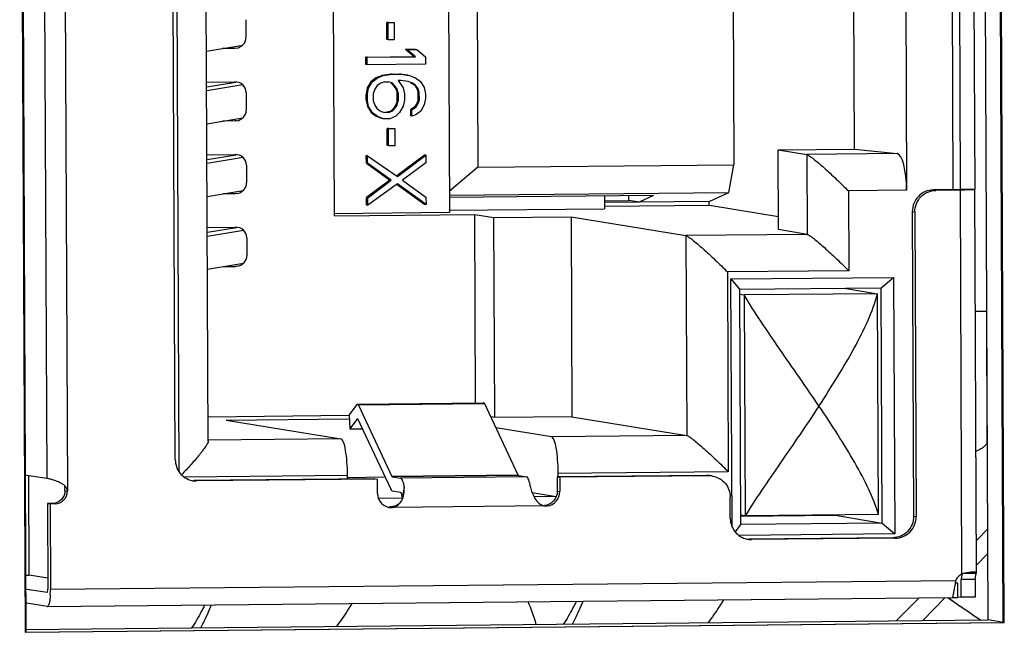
# Model space of a CAD drawing. Header units: millimetres. Extents: x 0 to 1750, y -1720 to 477.
# Tile 34 of 256: x 365 to 378, y -979 to -970. Entities that reach past the tile are written whole.
import ezdxf

# ---------------------------------------------------------------- set-up
doc = ezdxf.new("R2010")
doc.units = ezdxf.units.MM
doc.header["$LTSCALE"] = 92.51
for name, color, linetype in [('101302590_DXF_CONTINUOUS_LINE', 7, 'CONTINUOUS'), ('DATC0825B_DXF_CONTINUOUS_LINE', 7, 'CONTINUOUS'), ('DE-11-072043DXF_CONTINUOUS_LINE', 7, 'CONTINUOUS'), ('DE-13-001875DXF_CONTINUOUS_LINE', 7, 'CONTINUOUS')]:
    doc.layers.add(name, color=color, linetype=linetype)

msp = doc.modelspace()

# ---------------------------------------------------------------- linework, layer by layer
at = {"layer": '101302590_DXF_CONTINUOUS_LINE'}
for p, q in [((378.439, -978.504), (378.363, -961.312)), ((364.639, -961.448), (364.714, -978.64)), ((365.238, -963.416), (365.296, -976.66)), ((364.948, -963.586), (365.004, -976.48)), ((366.863, -976.39), (366.807, -963.655)), ((366.809, -976.22), (366.755, -963.826)), ((367.271, -975.956), (367.219, -964.036)), ((369.041, -972.799), (369.014, -966.502)), ((370.625, -966.486), (370.653, -972.752)), ((374.622, -967.033), (374.645, -972.081)), ((371.031, -967.069), (371.054, -972.116)), ((377.046, -967.383), (377.068, -972.44)), ((377.695, -967.391), (377.717, -972.432)), ((377.826, -972.429), (377.804, -967.39)), ((378.001, -967.38), (378.023, -972.428)), ((376.337, -971.862), (376.32, -967.874)), ((367.799, -970.047), (367.8, -970.297)), ((369.776, -970.085), (369.862, -970.084)), ((369.794, -970.088), (369.776, -970.085)), ((369.777, -970.327), (369.776, -970.085)), ((369.794, -970.088), (369.88, -970.087)), ((369.795, -970.33), (369.794, -970.088)), ((369.88, -970.087), (369.881, -970.329)), ((369.795, -970.33), (369.777, -970.327)), ((369.881, -970.329), (369.795, -970.33)), ((367.247, -970.487), (367.754, -970.403)), ((367.64, -970.449), (367.469, -970.45)), ((367.66, -970.447), (367.64, -970.449)), ((370.038, -970.462), (370.177, -970.461)), ((370.056, -970.465), (370.038, -970.462)), ((370.038, -970.462), (370.16, -970.565)), ((370.056, -970.465), (370.195, -970.464)), ((370.178, -970.568), (370.056, -970.465)), ((370.195, -970.464), (370.317, -970.566)), ((369.482, -970.572), (370.16, -970.565)), ((369.5, -970.574), (369.482, -970.572)), ((369.483, -970.675), (369.482, -970.572)), ((369.5, -970.574), (370.178, -970.568)), ((369.501, -970.678), (369.5, -970.574)), ((370.178, -970.568), (370.16, -970.565)), ((370.317, -970.566), (370.317, -970.67)), ((369.501, -970.678), (369.483, -970.675)), ((370.317, -970.67), (369.501, -970.678)), ((367.249, -970.922), (367.642, -970.918)), ((367.25, -970.989), (367.657, -970.922)), ((369.553, -970.917), (369.502, -971.003)), ((369.52, -971.006), (369.571, -970.919)), ((369.623, -970.864), (369.553, -970.917)), ((369.571, -970.919), (369.553, -970.917)), ((369.571, -970.919), (369.641, -970.867)), ((369.709, -970.829), (369.623, -970.864)), ((369.641, -970.867), (369.623, -970.864)), ((369.641, -970.867), (369.727, -970.831)), ((369.745, -970.918), (369.693, -970.936)), ((369.831, -970.81), (369.709, -970.829)), ((369.727, -970.831), (369.709, -970.829)), ((369.727, -970.831), (369.849, -970.813)), ((369.745, -970.918), (369.797, -970.917)), ((369.849, -970.934), (369.797, -970.917)), ((369.831, -970.81), (369.953, -970.809)), ((369.849, -970.813), (369.831, -970.81)), ((369.831, -970.931), (369.866, -970.965)), ((369.849, -970.813), (369.97, -970.812)), ((369.971, -970.898), (369.936, -970.899)), ((369.936, -970.899), (370.006, -971.002)), ((370.074, -970.825), (369.953, -970.809)), ((369.97, -970.812), (369.953, -970.809)), ((369.97, -970.812), (370.092, -970.828)), ((370.075, -970.914), (369.971, -970.898)), ((370.127, -970.931), (370.075, -970.914)), ((370.092, -970.828), (370.179, -970.862)), ((370.109, -970.928), (370.162, -970.962)), ((370.18, -970.965), (370.127, -970.931)), ((370.179, -970.862), (370.249, -970.913)), ((370.249, -970.913), (370.301, -970.999)), ((367.757, -970.963), (367.25, -971.047)), ((367.804, -971.067), (367.805, -971.317)), ((369.502, -971.003), (369.485, -971.09)), ((369.52, -971.006), (369.502, -971.003)), ((369.503, -971.093), (369.52, -971.006)), ((369.606, -971.023), (369.589, -971.075)), ((369.641, -970.971), (369.606, -971.023)), ((369.693, -970.936), (369.641, -970.971)), ((369.884, -970.968), (369.849, -970.934)), ((369.866, -970.965), (369.884, -970.968)), ((369.866, -970.965), (369.901, -971.017)), ((369.919, -971.02), (369.884, -970.968)), ((369.901, -971.017), (369.919, -971.02)), ((369.901, -971.017), (369.919, -971.068)), ((369.937, -971.071), (369.919, -971.02)), ((369.919, -971.068), (369.937, -971.071)), ((369.919, -971.189), (369.919, -971.068)), ((369.937, -971.071), (369.937, -971.192)), ((370.006, -971.002), (370.024, -971.088)), ((370.18, -970.965), (370.162, -970.962)), ((370.162, -970.962), (370.197, -971.014)), ((370.215, -971.017), (370.18, -970.965)), ((370.215, -971.017), (370.197, -971.014)), ((370.197, -971.014), (370.214, -971.066)), ((370.232, -971.068), (370.214, -971.066)), ((370.215, -971.169), (370.214, -971.066)), ((370.232, -971.068), (370.215, -971.017)), ((370.233, -971.172), (370.232, -971.068)), ((370.301, -970.999), (370.319, -971.085)), ((369.503, -971.093), (369.485, -971.09)), ((369.485, -971.176), (369.485, -971.09)), ((369.503, -971.179), (369.485, -971.176)), ((369.485, -971.176), (369.503, -971.263)), ((369.503, -971.179), (369.503, -971.093)), ((369.521, -971.266), (369.503, -971.179)), ((369.59, -971.196), (369.589, -971.075)), ((369.59, -971.196), (369.607, -971.247)), ((369.919, -971.189), (369.902, -971.241)), ((369.919, -971.189), (369.937, -971.192)), ((369.92, -971.244), (369.937, -971.192)), ((370.024, -971.174), (370.007, -971.261)), ((370.024, -971.088), (370.024, -971.174)), ((370.215, -971.169), (370.198, -971.221)), ((370.233, -971.172), (370.215, -971.169)), ((370.215, -971.224), (370.233, -971.172)), ((370.319, -971.154), (370.302, -971.241)), ((370.319, -971.085), (370.319, -971.154)), ((369.521, -971.266), (369.503, -971.263)), ((369.503, -971.263), (369.555, -971.349)), ((369.573, -971.352), (369.521, -971.266)), ((369.607, -971.247), (369.642, -971.299)), ((369.642, -971.299), (369.695, -971.333)), ((369.695, -971.333), (369.747, -971.35)), ((369.833, -971.329), (369.781, -971.346)), ((369.799, -971.349), (369.851, -971.331)), ((369.868, -971.294), (369.833, -971.329)), ((369.851, -971.331), (369.833, -971.329)), ((369.851, -971.331), (369.886, -971.297)), ((369.902, -971.241), (369.868, -971.294)), ((369.868, -971.294), (369.886, -971.297)), ((369.886, -971.297), (369.92, -971.244)), ((369.902, -971.241), (369.92, -971.244)), ((370.007, -971.261), (369.955, -971.348)), ((370.163, -971.273), (370.111, -971.309)), ((370.129, -971.311), (370.111, -971.309)), ((370.111, -971.395), (370.111, -971.309)), ((370.129, -971.311), (370.181, -971.276)), ((370.129, -971.398), (370.129, -971.311)), ((370.198, -971.221), (370.163, -971.273)), ((370.181, -971.276), (370.163, -971.273)), ((370.181, -971.276), (370.215, -971.224)), ((370.251, -971.328), (370.181, -971.38)), ((370.215, -971.224), (370.198, -971.221)), ((370.302, -971.241), (370.251, -971.328)), ((367.252, -971.507), (367.758, -971.423)), ((367.644, -971.468), (367.473, -971.47)), ((367.665, -971.466), (367.644, -971.468)), ((369.573, -971.352), (369.555, -971.349)), ((369.555, -971.349), (369.625, -971.4)), ((369.643, -971.403), (369.573, -971.352)), ((369.643, -971.403), (369.625, -971.4)), ((369.625, -971.4), (369.712, -971.433)), ((369.73, -971.436), (369.643, -971.403)), ((369.817, -971.436), (369.73, -971.436)), ((369.799, -971.349), (369.747, -971.35)), ((369.904, -971.4), (369.817, -971.436)), ((369.955, -971.348), (369.904, -971.4)), ((370.129, -971.398), (370.111, -971.395)), ((370.181, -971.38), (370.129, -971.398)), ((369.782, -971.571), (369.869, -971.57)), ((369.8, -971.574), (369.782, -971.571)), ((369.783, -971.813), (369.782, -971.571)), ((369.8, -971.574), (369.887, -971.573)), ((369.801, -971.816), (369.8, -971.574)), ((369.887, -971.573), (369.888, -971.815)), ((369.801, -971.816), (369.783, -971.813)), ((369.888, -971.815), (369.801, -971.816)), ((375.265, -971.873), (376.337, -971.862)), ((375.265, -971.873), (375.668, -971.939)), ((375.27, -972.992), (375.265, -971.873)), ((376.337, -971.862), (376.934, -971.926)), ((367.254, -971.942), (367.646, -971.938)), ((367.254, -972.009), (367.662, -971.941)), ((367.762, -971.982), (367.254, -972.066)), ((369.506, -971.957), (369.488, -971.954)), ((369.489, -972.058), (369.488, -971.954)), ((369.506, -971.957), (369.925, -972.247)), ((369.507, -972.061), (369.506, -971.957)), ((370.305, -971.946), (369.917, -972.236)), ((369.925, -972.247), (370.323, -971.949)), ((370.323, -971.949), (370.305, -971.946)), ((370.323, -971.949), (370.323, -972.053)), ((376.934, -971.926), (375.668, -971.939)), ((375.668, -971.939), (375.673, -973.058)), ((367.808, -972.086), (367.809, -972.336)), ((369.507, -972.061), (369.489, -972.058)), ((369.489, -972.058), (369.82, -972.297)), ((369.838, -972.3), (369.507, -972.061)), ((370.323, -972.053), (369.994, -972.298)), ((371.054, -972.116), (370.652, -972.456)), ((371.054, -972.116), (374.645, -972.081)), ((374.575, -972.469), (374.645, -972.081)), ((369.82, -972.297), (369.491, -972.542)), ((369.509, -972.545), (369.838, -972.3)), ((369.838, -972.3), (369.82, -972.297)), ((369.994, -972.298), (370.325, -972.537)), ((367.256, -972.526), (367.763, -972.442)), ((369.925, -972.351), (369.509, -972.648)), ((369.92, -972.357), (370.308, -972.637)), ((370.326, -972.64), (369.925, -972.351)), ((377.068, -972.44), (376.251, -972.448)), ((376.251, -972.448), (376.256, -973.568)), ((377.786, -972.431), (377.442, -972.435)), ((377.442, -972.435), (377.478, -972.441)), ((377.822, -972.437), (377.478, -972.441)), ((377.845, -977.82), (377.822, -972.437)), ((377.827, -972.437), (377.822, -972.437)), ((378.023, -972.428), (377.826, -972.429)), ((377.827, -972.43), (377.826, -972.429)), ((378.047, -977.795), (378.023, -972.428)), ((378.051, -977.803), (378.027, -972.429)), ((367.649, -972.488), (367.478, -972.489)), ((367.669, -972.486), (367.649, -972.488)), ((369.509, -972.545), (369.491, -972.542)), ((369.491, -972.646), (369.491, -972.542)), ((369.509, -972.648), (369.509, -972.545)), ((370.325, -972.537), (370.326, -972.64)), ((370.652, -972.508), (374.575, -972.469)), ((373.519, -972.512), (370.652, -972.54)), ((372.831, -972.519), (372.832, -972.698)), ((372.831, -972.588), (373.171, -972.585)), ((373.171, -972.585), (373.171, -972.515)), ((373.314, -972.608), (373.171, -972.585)), ((373.519, -972.512), (373.314, -972.608)), ((374.298, -972.598), (374.575, -972.469)), ((369.491, -972.646), (369.509, -972.648)), ((370.326, -972.64), (370.308, -972.637)), ((370.653, -972.72), (372.832, -972.698)), ((374.298, -972.598), (372.831, -972.613)), ((372.831, -972.663), (374.302, -972.649)), ((374.298, -972.649), (374.298, -972.598)), ((374.302, -972.649), (375.269, -972.807)), ((370.653, -972.752), (369.041, -972.768)), ((369.041, -972.799), (371.009, -972.779)), ((371.009, -972.779), (371.277, -972.823)), ((371.021, -975.423), (371.009, -972.779)), ((371.277, -972.823), (372.36, -972.812)), ((371.29, -975.627), (371.277, -972.823)), ((372.36, -972.812), (373.971, -973.075)), ((372.36, -972.812), (372.372, -975.616)), ((377.148, -972.738), (377.184, -972.743)), ((377.148, -972.738), (377.167, -977.011)), ((377.184, -972.743), (377.202, -977.016)), ((367.258, -972.961), (367.651, -972.957)), ((367.258, -973.028), (367.666, -972.961)), ((367.766, -973.002), (367.259, -973.086)), ((375.673, -973.058), (375.27, -972.992)), ((367.813, -973.106), (367.814, -973.356)), ((375.673, -973.058), (373.971, -973.075)), ((373.971, -973.075), (373.983, -975.879)), ((367.261, -973.546), (367.767, -973.462)), ((367.482, -973.509), (367.653, -973.507)), ((367.674, -973.505), (367.653, -973.507)), ((376.256, -973.568), (374.554, -973.585)), ((374.554, -973.585), (374.566, -976.388)), ((374.604, -973.684), (376.886, -973.661)), ((374.604, -973.684), (374.725, -973.828)), ((374.619, -977.158), (374.604, -973.684)), ((376.713, -973.808), (376.886, -973.661)), ((376.886, -973.661), (376.902, -977.26)), ((374.725, -973.828), (376.713, -973.808)), ((374.725, -973.828), (374.74, -977.127)), ((376.192, -973.814), (376.659, -973.89)), ((376.727, -977.107), (376.713, -973.808)), ((374.725, -973.898), (374.79, -973.908)), ((376.659, -973.89), (374.79, -973.908)), ((374.79, -973.908), (374.803, -977.007)), ((376.673, -976.988), (376.659, -973.89)), ((378.187, -974.136), (378.195, -975.97)), ((369.355, -975.445), (369.247, -975.591)), ((369.364, -975.439), (371.135, -975.421)), ((371.126, -975.427), (369.364, -975.445)), ((369.364, -975.439), (369.365, -975.439)), ((371.149, -975.436), (369.378, -975.453)), ((369.378, -975.453), (369.848, -976.455)), ((371.136, -975.422), (371.135, -975.421)), ((371.619, -976.437), (371.149, -975.436)), ((369.247, -975.6), (367.27, -975.62)), ((369.247, -975.591), (369.257, -975.785)), ((371.29, -975.627), (371.234, -975.618)), ((372.372, -975.616), (371.29, -975.627)), ((372.372, -975.616), (373.983, -975.879)), ((367.522, -975.664), (369.249, -975.647)), ((367.522, -975.664), (369.132, -975.927)), ((369.365, -975.639), (369.257, -975.785)), ((369.367, -975.64), (369.837, -976.641)), ((369.257, -975.785), (369.434, -975.784)), ((372.084, -975.898), (371.306, -975.771)), ((373.983, -975.879), (372.084, -975.898)), ((369.132, -975.927), (367.271, -975.945)), ((364.691, -976.429), (365.004, -976.48)), ((364.758, -977.837), (364.752, -976.439)), ((369.224, -976.441), (366.936, -976.464)), ((369.224, -976.49), (369.224, -976.441)), ((371.619, -976.437), (369.848, -976.455)), ((371.622, -976.44), (369.851, -976.457)), ((369.851, -976.457), (369.966, -976.476)), ((371.737, -976.459), (369.966, -976.476)), ((371.622, -976.44), (371.737, -976.459)), ((374.262, -976.44), (372.166, -976.46)), ((374.566, -976.388), (372.176, -976.412)), ((372.176, -976.412), (372.176, -976.46)), ((374.297, -976.446), (372.202, -976.466)), ((365.004, -976.48), (365.006, -976.48)), ((369.608, -976.486), (367.07, -976.511)), ((369.644, -976.492), (367.106, -976.517)), ((369.755, -976.466), (369.224, -976.472)), ((369.645, -976.692), (369.644, -976.492)), ((372.166, -976.46), (372.202, -976.466)), ((372.166, -976.46), (372.167, -976.66)), ((372.202, -976.466), (372.203, -976.666)), ((365.26, -976.654), (365.296, -976.66)), ((369.851, -976.657), (369.967, -976.676)), ((369.969, -976.677), (369.967, -976.676)), ((370.018, -976.609), (369.993, -976.743)), ((371.813, -976.677), (372.154, -976.733)), ((372.167, -976.66), (372.203, -976.666)), ((365.089, -976.831), (365.015, -976.831)), ((365.015, -976.831), (365.051, -976.837)), ((365.015, -976.831), (365.02, -978.031)), ((365.124, -976.836), (365.051, -976.837)), ((365.051, -976.837), (365.056, -978.037)), ((369.992, -976.759), (369.658, -976.762)), ((372.007, -976.868), (369.842, -976.89)), ((372.152, -976.737), (371.84, -976.74)), ((371.984, -976.866), (371.987, -976.867)), ((374.595, -977.042), (374.594, -976.742)), ((369.806, -976.887), (369.809, -976.887)), ((374.803, -977.007), (374.739, -976.996)), ((376.092, -977.003), (374.739, -977.017)), ((376.673, -976.988), (374.803, -977.007)), ((376.018, -976.995), (376.092, -977.003)), ((376.092, -976.994), (376.092, -977.003)), ((376.092, -977.003), (376.727, -977.107)), ((377.167, -977.011), (377.202, -977.016)), ((374.74, -977.127), (374.661, -977.229)), ((376.727, -977.107), (374.74, -977.127)), ((376.727, -977.107), (376.902, -977.26)), ((376.902, -977.26), (374.715, -977.281)), ((376.873, -977.313), (374.856, -977.333)), ((376.909, -977.319), (374.892, -977.339)), ((364.697, -977.838), (364.758, -977.837)), ((365.019, -977.88), (364.758, -977.837)), ((377.883, -977.812), (378.047, -977.81)), ((378.023, -977.795), (378.015, -977.795)), ((365.056, -978.037), (377.758, -977.911)), ((377.785, -977.95), (377.749, -977.951)), ((377.78, -977.949), (377.752, -977.944)), ((377.786, -978.15), (377.785, -977.95)), ((378.031, -977.897), (377.834, -977.899)), ((377.835, -978.149), (377.834, -977.899)), ((378.031, -977.897), (378.032, -978.147)), ((364.698, -978.028), (365.011, -978.079)), ((377.734, -978.035), (377.716, -978.13)), ((377.742, -977.988), (377.734, -978.035)), ((365.012, -978.279), (364.699, -978.228)), ((365.012, -978.279), (377.714, -978.153)), ((365.014, -978.279), (377.714, -978.153)), ((377.713, -978.149), (377.713, -978.152)), ((377.714, -978.153), (377.714, -978.153)), ((377.787, -978.141), (377.835, -978.149)), ((378.032, -978.147), (377.835, -978.149)), ((365.014, -978.279), (365.012, -978.279)), ((364.714, -978.64), (378.439, -978.504))]:
    msp.add_line(p, q, dxfattribs=at)
for points in [[(369.366, -975.639), (369.366, -975.639), (369.366, -975.639), (369.366, -975.639), (369.366, -975.639), (369.366, -975.639), (369.366, -975.639), (369.366, -975.639), (369.366, -975.639), (369.365, -975.639)], [(369.969, -976.81), (369.964, -976.816), (369.959, -976.822), (369.955, -976.827), (369.95, -976.832), (369.945, -976.836), (369.94, -976.841), (369.935, -976.844), (369.93, -976.848), (369.925, -976.851), (369.921, -976.854), (369.916, -976.857), (369.912, -976.859)]]:
    msp.add_lwpolyline(points, dxfattribs=at)
for centre, radius, start, end in [((369.317, -975.482), 0.0675, 25.1106, 27.7469), ((371.146, -975.442), 0.0252, 139.4782, 143.3799), ((374.264, -976.73), 0.291, 80.7197, 90.5398), ((374.3, -976.736), 0.291, 80.7197, 90.5398), ((365.129, -976.723), 0.189, 46.6128, 49.1957), ((367.103, -976.225), 0.292, 257.3348, 260.7308), ((367.103, -976.226), 0.291, 260.7197, 270.5398), ((364.861, -976.656), 0.399, 0.2448, 4.3891), ((369.569, -976.814), 0.43, 9.5841, 11.2355), ((372.007, -976.734), 0.134, 252.9051, 261.8009), ((372.006, -976.74), 0.128, 261.8273, 270.5268), ((372.005, -976.675), 0.193, 270.5836, 276.8358), ((369.841, -976.695), 0.195, 255.3769, 260.732), ((369.841, -976.696), 0.194, 260.7197, 270.5398), ((374.889, -977.047), 0.292, 257.3348, 260.7308), ((374.889, -977.048), 0.291, 260.7197, 270.5398), ((378.136, -977.9), 0.3, 167.2831, 169.0482), ((378.065, -978.731), 0.937, 102.9924, 103.5243), ((378.021, -977.981), 0.186, 88.5134, 89.3859), ((380.972, -978.586), 3.284, 168.7278, 169.499), ((379.679, -978.329), 1.967, 167.7143, 168.7129), ((377.94, -977.999), 0.203, 135.9364, 154.1237), ((378.56, -977.962), 0.728, 174.0955, 175.0828), ((378.213, -977.915), 0.378, 169.0391, 170.5589), ((363.804, -978.046), 1.252, 356.901, 358.4943), ((363.706, -978.043), 1.35, 358.4779, 359.142), ((363.68, -978.043), 1.376, 359.1409, 0.2515)]:
    msp.add_arc(centre, radius, start, end, dxfattribs=at)
for centre, major_axis, ratio, start_param, end_param in [((367.639, -970.299), (0.161, 0.007), 0.92788, -1.47973, -0.037019), ((367.642, -971.068), (0.161, 0.007), 0.92788, 6.246167, 7.816963), ((367.643, -971.318), (0.161, 0.007), 0.92788, -1.47973, -0.037019), ((367.647, -972.088), (0.161, 0.007), 0.92788, 6.246167, 7.816963), ((376.936, -972.426), (-0.006, 0.5), 0.264807, -1.602546, -0.03175), ((367.648, -972.338), (0.161, 0.007), 0.92788, -1.47973, -0.037019), ((367.651, -973.107), (0.161, 0.007), 0.92788, 6.246167, 7.816963), ((367.652, -973.357), (0.161, 0.007), 0.92788, -1.47973, -0.037019)]:
    msp.add_ellipse(centre, major_axis=major_axis, ratio=ratio, start_param=start_param, end_param=end_param, dxfattribs=at)
for points, knots in [([(375.668, -971.939), (375.673, -971.94), (375.685, -971.945), (375.705, -971.957), (375.731, -971.975), (375.774, -972.008), (375.835, -972.058), (375.913, -972.127), (375.996, -972.202), (376.11, -972.309), (376.195, -972.392), (376.251, -972.448)], [0, 0, 0, 0, 0.019409, 0.050096, 0.091055, 0.140702, 0.259596, 0.395875, 0.542146, 0.693632, 1, 1, 1, 1]), ([(377.442, -972.435), (377.403, -972.435), (377.325, -972.452), (377.228, -972.52), (377.163, -972.62), (377.148, -972.699), (377.148, -972.738)], [0, 0, 0, 0, 0.24803, 0.497433, 0.748336, 1, 1, 1, 1]), ([(377.184, -972.743), (377.184, -972.704), (377.198, -972.626), (377.264, -972.525), (377.361, -972.458), (377.439, -972.441), (377.478, -972.441)], [0, 0, 0, 0, 0.251664, 0.502568, 0.75197, 1, 1, 1, 1]), ([(377.786, -972.431), (377.791, -972.431), (377.801, -972.431), (377.813, -972.431), (377.82, -972.431), (377.824, -972.43), (377.826, -972.43), (377.827, -972.43), (377.827, -972.43)], [0, 0, 0, 0, 0.39361, 0.716043, 0.836801, 0.925874, 0.980414, 1, 1, 1, 1]), ([(377.975, -972.434), (377.965, -972.434), (377.916, -972.436), (377.866, -972.437), (377.827, -972.437)], [0, 0, 0, 0, 0.204102, 1, 1, 1, 1]), ([(378.027, -972.429), (378.027, -972.43), (378.02, -972.43), (378.012, -972.432), (377.995, -972.433), (377.982, -972.433), (377.975, -972.434)], [0, 0, 0, 0, 0.068315, 0.260742, 0.573945, 1, 1, 1, 1]), ([(378.023, -972.428), (378.024, -972.428), (378.025, -972.428), (378.027, -972.428), (378.027, -972.429)], [0, 0, 0, 0, 0.418443, 1, 1, 1, 1]), ([(373.971, -973.075), (373.976, -973.076), (373.988, -973.081), (374.008, -973.093), (374.033, -973.112), (374.077, -973.144), (374.138, -973.195), (374.216, -973.263), (374.299, -973.339), (374.413, -973.446), (374.498, -973.528), (374.554, -973.585)], [0, 0, 0, 0, 0.019409, 0.050096, 0.091055, 0.140702, 0.259596, 0.395875, 0.542146, 0.693632, 1, 1, 1, 1]), ([(375.673, -973.058), (375.678, -973.059), (375.69, -973.065), (375.71, -973.077), (375.736, -973.095), (375.779, -973.127), (375.84, -973.178), (375.918, -973.246), (376.001, -973.322), (376.115, -973.429), (376.2, -973.512), (376.256, -973.568)], [0, 0, 0, 0, 0.019409, 0.050096, 0.091055, 0.140702, 0.259596, 0.395875, 0.542146, 0.693632, 1, 1, 1, 1]), ([(375.839, -975.466), (375.657, -975.197), (375.38, -974.803), (375.026, -974.287), (374.863, -974.034), (374.79, -973.908)], [0, 0, 0, 0, 0.518165, 0.76866, 1, 1, 1, 1]), ([(375.839, -975.466), (375.927, -975.331), (376.098, -975.065), (376.332, -974.665), (376.528, -974.278), (376.627, -974.017), (376.659, -973.89)], [0, 0, 0, 0, 0.270817, 0.532838, 0.779043, 1, 1, 1, 1]), ([(378.035, -974.134), (378.057, -974.134), (378.088, -974.134), (378.126, -974.135), (378.147, -974.135), (378.164, -974.135), (378.174, -974.135), (378.181, -974.135), (378.184, -974.136), (378.187, -974.135), (378.187, -974.136)], [0, 0, 0, 0, 0.436785, 0.608651, 0.749382, 0.858894, 0.937137, 0.964537, 0.98413, 1, 1, 1, 1]), ([(369.355, -975.445), (369.356, -975.444), (369.358, -975.441), (369.362, -975.439), (369.364, -975.439)], [0, 0, 0, 0, 0.309776, 1, 1, 1, 1]), ([(369.365, -975.439), (369.366, -975.439), (369.371, -975.441), (369.375, -975.447), (369.377, -975.451)], [0, 0, 0, 0, 0.18576, 1, 1, 1, 1]), ([(371.135, -975.421), (371.133, -975.421), (371.13, -975.423), (371.128, -975.425), (371.127, -975.426)], [0, 0, 0, 0, 0.700103, 1, 1, 1, 1]), ([(371.149, -975.436), (371.148, -975.434), (371.145, -975.428), (371.14, -975.422), (371.136, -975.422)], [0, 0, 0, 0, 0.339792, 1, 1, 1, 1]), ([(375.839, -975.466), (375.661, -975.736), (375.389, -976.13), (375.038, -976.639), (374.876, -976.886), (374.803, -977.007)], [0, 0, 0, 0, 0.522875, 0.77243, 1, 1, 1, 1]), ([(376.673, -976.988), (376.639, -976.867), (376.537, -976.618), (376.338, -976.247), (376.1, -975.859), (375.928, -975.598), (375.839, -975.466)], [0, 0, 0, 0, 0.216436, 0.461512, 0.725175, 1, 1, 1, 1]), ([(369.367, -975.64), (369.367, -975.64), (369.367, -975.639), (369.366, -975.639), (369.366, -975.639)], [0, 0, 0, 0, 0.608688, 1, 1, 1, 1]), ([(372.084, -975.898), (372.091, -975.899), (372.106, -975.913), (372.13, -975.965), (372.153, -976.071), (372.171, -976.228), (372.175, -976.348), (372.176, -976.412)], [0, 0, 0, 0, 0.040306, 0.106891, 0.326192, 0.638673, 1, 1, 1, 1]), ([(373.983, -975.879), (373.988, -975.88), (374, -975.885), (374.02, -975.897), (374.046, -975.915), (374.089, -975.948), (374.15, -975.998), (374.228, -976.067), (374.311, -976.142), (374.426, -976.249), (374.51, -976.332), (374.566, -976.388)], [0, 0, 0, 0, 0.019409, 0.050096, 0.091055, 0.140702, 0.259596, 0.395875, 0.542146, 0.693632, 1, 1, 1, 1]), ([(367.271, -975.956), (367.271, -975.967), (367.259, -975.993), (367.233, -976.036), (367.194, -976.09), (367.146, -976.151), (367.09, -976.217), (367.007, -976.312), (366.942, -976.383), (366.896, -976.43)], [0, 0, 0, 0, 0.0517, 0.137144, 0.248645, 0.378948, 0.522639, 0.675836, 1, 1, 1, 1]), ([(369.224, -976.441), (369.224, -976.377), (369.219, -976.257), (369.202, -976.1), (369.179, -975.995), (369.155, -975.943), (369.14, -975.928), (369.132, -975.927)], [0, 0, 0, 0, 0.361327, 0.673808, 0.893109, 0.959694, 1, 1, 1, 1]), ([(378.195, -975.97), (378.195, -975.995), (378.163, -976.035), (378.106, -976.07), (378.066, -976.089), (378.044, -976.098)], [0, 0, 0, 0, 0.363792, 0.642195, 1, 1, 1, 1]), ([(366.809, -976.22), (366.809, -976.286), (366.855, -976.42), (366.976, -976.496), (367.039, -976.51)], [0, 0, 0, 0, 0.502552, 1, 1, 1, 1]), ([(369.848, -976.455), (369.849, -976.455), (369.849, -976.456), (369.85, -976.457), (369.851, -976.457)], [0, 0, 0, 0, 0.609408, 1, 1, 1, 1]), ([(371.622, -976.44), (371.621, -976.44), (371.62, -976.439), (371.62, -976.438), (371.619, -976.437)], [0, 0, 0, 0, 0.390592, 1, 1, 1, 1]), ([(374.347, -976.449), (374.381, -976.455), (374.447, -976.478), (374.528, -976.546), (374.581, -976.638), (374.594, -976.708), (374.594, -976.742)], [0, 0, 0, 0, 0.248406, 0.497565, 0.748137, 1, 1, 1, 1]), ([(365.22, -976.556), (365.198, -976.543), (365.154, -976.522), (365.091, -976.501), (365.042, -976.488), (365.016, -976.482), (365.006, -976.48)], [0, 0, 0, 0, 0.340731, 0.641942, 0.870392, 1, 1, 1, 1]), ([(365.296, -976.66), (365.296, -976.646), (365.288, -976.617), (365.269, -976.595), (365.259, -976.585)], [0, 0, 0, 0, 0.498909, 1, 1, 1, 1]), ([(369.97, -976.477), (369.975, -976.48), (369.986, -976.494), (370.005, -976.537), (370.013, -976.578), (370.018, -976.609)], [0, 0, 0, 0, 0.132794, 0.343073, 1, 1, 1, 1]), ([(371.789, -976.592), (371.784, -976.561), (371.776, -976.52), (371.757, -976.476), (371.746, -976.462), (371.741, -976.46)], [0, 0, 0, 0, 0.656927, 0.867206, 1, 1, 1, 1]), ([(371.789, -976.592), (371.793, -976.616), (371.807, -976.668), (371.85, -976.769), (371.912, -976.845), (371.967, -976.862)], [0, 0, 0, 0, 0.223997, 0.478712, 1, 1, 1, 1]), ([(365.26, -976.654), (365.26, -976.699), (365.225, -976.791), (365.133, -976.83), (365.089, -976.831)], [0, 0, 0, 0, 0.502778, 1, 1, 1, 1]), ([(365.124, -976.836), (365.169, -976.836), (365.26, -976.797), (365.296, -976.704), (365.296, -976.66)], [0, 0, 0, 0, 0.497223, 1, 1, 1, 1]), ([(369.645, -976.692), (369.645, -976.734), (369.674, -976.822), (369.751, -976.873), (369.792, -976.883)], [0, 0, 0, 0, 0.502521, 1, 1, 1, 1]), ([(369.851, -976.657), (369.85, -976.657), (369.843, -976.654), (369.84, -976.647), (369.837, -976.641)], [0, 0, 0, 0, 0.177964, 1, 1, 1, 1]), ([(369.991, -976.73), (369.988, -976.718), (369.984, -976.7), (369.975, -976.68), (369.969, -976.677)], [0, 0, 0, 0, 0.653786, 1, 1, 1, 1]), ([(369.994, -976.773), (370, -976.759), (370.02, -976.707), (370.025, -976.649), (370.018, -976.609)], [0, 0, 0, 0, 0.271639, 1, 1, 1, 1]), ([(372.167, -976.66), (372.167, -976.709), (372.131, -976.809), (372.035, -976.857), (371.987, -976.861)], [0, 0, 0, 0, 0.502511, 1, 1, 1, 1]), ([(372.028, -976.867), (372.075, -976.861), (372.168, -976.812), (372.203, -976.714), (372.203, -976.666)], [0, 0, 0, 0, 0.49756, 1, 1, 1, 1]), ([(377.167, -977.011), (377.167, -977.05), (377.152, -977.128), (377.087, -977.229), (376.989, -977.296), (376.911, -977.313), (376.873, -977.313)], [0, 0, 0, 0, 0.251664, 0.502568, 0.75197, 1, 1, 1, 1]), ([(374.595, -977.042), (374.596, -977.108), (374.641, -977.242), (374.762, -977.318), (374.825, -977.332)], [0, 0, 0, 0, 0.502552, 1, 1, 1, 1]), ([(376.909, -977.319), (376.947, -977.319), (377.025, -977.302), (377.123, -977.234), (377.188, -977.134), (377.203, -977.055), (377.202, -977.016)], [0, 0, 0, 0, 0.24803, 0.497433, 0.748336, 1, 1, 1, 1]), ([(377.998, -977.796), (377.988, -977.796), (377.94, -977.801), (377.892, -977.809), (377.854, -977.818)], [0, 0, 0, 0, 0.204309, 1, 1, 1, 1]), ([(378.023, -977.795), (378.021, -977.795), (378.013, -977.795), (378.005, -977.795), (377.998, -977.796)], [0, 0, 0, 0, 0.222289, 1, 1, 1, 1]), ([(378.051, -977.803), (378.051, -977.8), (378.04, -977.794), (378.032, -977.795), (378.026, -977.795)], [0, 0, 0, 0, 0.312458, 1, 1, 1, 1]), ([(378.031, -977.897), (378.032, -977.88), (378.036, -977.851), (378.042, -977.822), (378.047, -977.81)], [0, 0, 0, 0, 0.580609, 1, 1, 1, 1]), ([(378.047, -977.81), (378.047, -977.81), (378.049, -977.807), (378.051, -977.805), (378.051, -977.803)], [0, 0, 0, 0, 0.32054, 1, 1, 1, 1]), ([(377.84, -977.853), (377.839, -977.856), (377.838, -977.867), (377.836, -977.878), (377.835, -977.887)], [0, 0, 0, 0, 0.23439, 1, 1, 1, 1]), ([(365.011, -978.079), (365.013, -978.08), (365.016, -978.074), (365.019, -978.059), (365.02, -978.042), (365.02, -978.031)], [0, 0, 0, 0, 0.093395, 0.306148, 1, 1, 1, 1]), ([(365.054, -978.114), (365.053, -978.136), (365.05, -978.176), (365.041, -978.229), (365.032, -978.261), (365.02, -978.279), (365.014, -978.279)], [0, 0, 0, 0, 0.384909, 0.692412, 0.898111, 1, 1, 1, 1]), ([(369.283, -978.237), (369.265, -978.267), (369.198, -978.377), (369.125, -978.484), (369.067, -978.558)], [0, 0, 0, 0, 0.26551, 1, 1, 1, 1]), ([(372.433, -978.206), (372.418, -978.237), (372.363, -978.348), (372.3, -978.456), (372.248, -978.528)], [0, 0, 0, 0, 0.27659, 1, 1, 1, 1]), ([(372.38, -978.525), (372.393, -978.501), (372.448, -978.397), (372.496, -978.289), (372.53, -978.205)], [0, 0, 0, 0, 0.231225, 1, 1, 1, 1]), ([(374.497, -978.185), (374.48, -978.215), (374.413, -978.325), (374.339, -978.432), (374.281, -978.507)], [0, 0, 0, 0, 0.26551, 1, 1, 1, 1]), ([(377.716, -978.13), (377.716, -978.132), (377.715, -978.139), (377.714, -978.145), (377.713, -978.149)], [0, 0, 0, 0, 0.327476, 1, 1, 1, 1]), ([(377.713, -978.152), (377.713, -978.152), (377.713, -978.153), (377.713, -978.153), (377.714, -978.153)], [0, 0, 0, 0, 0.677627, 1, 1, 1, 1]), ([(377.714, -978.153), (377.718, -978.153), (377.742, -978.151), (377.766, -978.15), (377.786, -978.15)], [0, 0, 0, 0, 0.159066, 1, 1, 1, 1]), ([(367.219, -978.258), (367.204, -978.289), (367.149, -978.4), (367.086, -978.507), (367.033, -978.58)], [0, 0, 0, 0, 0.27659, 1, 1, 1, 1]), ([(367.166, -978.577), (367.179, -978.553), (367.234, -978.449), (367.282, -978.341), (367.316, -978.257)], [0, 0, 0, 0, 0.231225, 1, 1, 1, 1])]:
    msp.add_open_spline(points, degree=3, knots=knots, dxfattribs=at)
for points in [[(371.741, -976.46), (371.739, -976.459), (371.738, -976.459), (371.737, -976.459)], [(365.252, -976.58), (365.242, -976.571), (365.232, -976.563), (365.22, -976.556)], [(365.251, -976.574), (365.255, -976.591), (365.258, -976.608), (365.259, -976.625)], [(369.966, -976.476), (369.967, -976.476), (369.969, -976.477), (369.97, -976.477)], [(369.912, -976.859), (369.88, -976.875), (369.843, -976.883), (369.807, -976.884)], [(369.896, -976.878), (369.905, -976.873), (369.914, -976.868), (369.923, -976.862)], [(369.923, -976.862), (369.932, -976.855), (369.941, -976.848), (369.949, -976.84)], [(369.949, -976.84), (369.967, -976.82), (369.982, -976.797), (369.994, -976.773)], [(369.993, -976.743), (369.995, -976.752), (369.994, -976.762), (369.992, -976.771)], [(369.842, -976.89), (369.861, -976.889), (369.879, -976.885), (369.896, -976.878)], [(377.845, -977.82), (377.827, -977.83), (377.809, -977.843), (377.794, -977.858)], [(377.847, -977.82), (377.846, -977.824), (377.845, -977.829), (377.844, -977.834)]]:
    msp.add_open_spline(points, degree=3, dxfattribs=at)
at = {"layer": 'DATC0825B_DXF_CONTINUOUS_LINE'}
for p, q in [((378.207, -977.534), (378.05, -977.696)), ((377.605, -978.154), (377.294, -978.475)), ((377.653, -978.156), (377.739, -978.216)), ((377.655, -978.154), (377.825, -978.276)), ((377.739, -978.216), (377.825, -978.276))]:
    msp.add_line(p, q, dxfattribs=at)
for centre, radius, start, end in [((369.698, -979.139), 2.258, 15.6672, 24.2498), ((401.774, -943.637), 42.111, 235.3408, 235.8103)]:
    msp.add_arc(centre, radius, start, end, dxfattribs=at)
at = {"layer": 'DE-11-072043DXF_CONTINUOUS_LINE'}
for p, q in [((378.211, -978.466), (378.136, -961.31)), ((378.425, -978.501), (378.35, -961.309)), ((364.626, -961.446), (364.701, -978.637)), ((364.7, -978.6), (378.211, -978.466)), ((364.701, -978.637), (378.425, -978.501)), ((378.425, -978.501), (378.211, -978.466))]:
    msp.add_line(p, q, dxfattribs=at)
at = {"layer": 'DE-13-001875DXF_CONTINUOUS_LINE'}
for p, q in [((378.049, -977.351), (378.205, -977.195)), ((376.921, -978.479), (377.242, -978.158))]:
    msp.add_line(p, q, dxfattribs=at)

doc.saveas('drawing.dxf')
